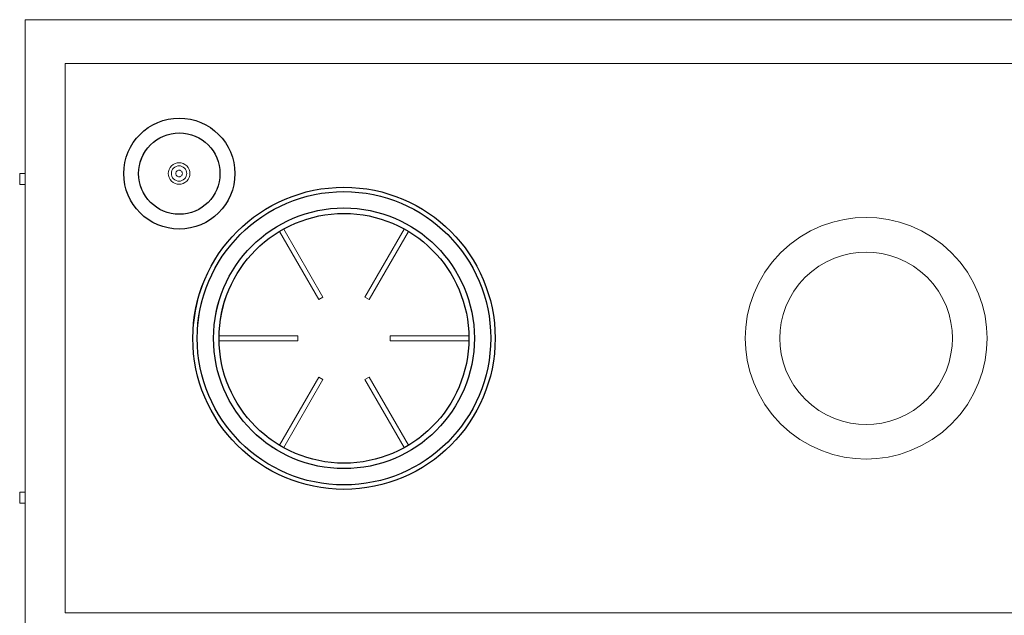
# Model space of a CAD drawing. Header units: millimetres. Extents: x -770 to 800, y -683 to 530.
# Tile 11 of 20: x -770 to 126, y -12 to 530. Entities that reach past the tile are written whole.
import ezdxf

# ---------------------------------------------------------------- set-up
doc = ezdxf.new("R2010")
doc.units = ezdxf.units.MM
doc.header["$MEASUREMENT"] = 0
doc.layers.add('MATERIAL 1', color=251, linetype='Continuous', true_color=0x505050)

msp = doc.modelspace()

# ---------------------------------------------------------------- linework, layer by layer
at = {"layer": 'MATERIAL 1', "color": 251, "linetype": 'Continuous', "lineweight": 0, "true_color": 0x505050}
for p, q in [((-765, 529.92), (765, 529.92)), ((-765, 529.92), (-765, -50.08)), ((725, 489.92), (-728.71, 489.92)), ((-728.71, 489.92), (-728.71, -10.08)), ((-671.97, 408.52), (-669.85, 413.11)), ((-655.97, 410.17), (-653.73, 413.24)), ((-674.71, 399.12), (-673.59, 403.83)), ((-673.59, 403.83), (-671.97, 408.52)), ((-660.57, 400.1), (-659.4, 403.54)), ((-659.4, 403.54), (-657.87, 406.92)), ((-657.87, 406.92), (-655.97, 410.17)), ((-675.5, 389.92), (-675.34, 394.46)), ((-675.34, 394.46), (-674.71, 399.12)), ((-661.85, 393.25), (-661.38, 396.66)), ((-661.38, 396.66), (-660.57, 400.1)), ((-634.13, 393.54), (-633.22, 395.29)), ((-633.22, 395.29), (-631.94, 396.86)), ((-631.94, 396.86), (-630.37, 398.14)), ((-630.86, 393.75), (-629.95, 394.87)), ((-630.37, 398.14), (-628.61, 399.05)), ((-629.95, 394.87), (-628.83, 395.78)), ((-628.83, 395.78), (-627.58, 396.43)), ((-628.61, 399.05), (-626.79, 399.57)), ((-627.58, 396.43), (-626.27, 396.81)), ((-626.79, 399.57), (-625, 399.74)), ((-626.27, 396.81), (-625, 396.92)), ((-625, 399.74), (-623.21, 399.57)), ((-625, 396.92), (-623.73, 396.81)), ((-623.73, 396.81), (-622.42, 396.43)), ((-623.21, 399.57), (-621.39, 399.05)), ((-622.42, 396.43), (-621.17, 395.78)), ((-621.39, 399.05), (-619.63, 398.14)), ((-621.17, 395.78), (-620.05, 394.87)), ((-620.05, 394.87), (-619.14, 393.75)), ((-619.63, 398.14), (-618.06, 396.86)), ((-618.06, 396.86), (-616.78, 395.29)), ((-616.78, 395.29), (-615.87, 393.54)), ((-770, 379.92), (-770, 389.92)), ((-765, 389.92), (-770, 389.92)), ((-675.34, 385.38), (-675.5, 389.92)), ((-674.71, 380.72), (-675.34, 385.38)), ((-662, 389.92), (-661.85, 393.25)), ((-661.85, 386.6), (-662, 389.92)), ((-661.38, 383.19), (-661.85, 386.6)), ((-634.81, 389.92), (-634.65, 391.71)), ((-634.65, 388.14), (-634.81, 389.92)), ((-634.65, 391.71), (-634.13, 393.54)), ((-634.13, 386.31), (-634.65, 388.14)), ((-633.22, 384.55), (-634.13, 386.31)), ((-632, 389.92), (-631.88, 391.2)), ((-631.88, 388.65), (-632, 389.92)), ((-631.88, 391.2), (-631.51, 392.5)), ((-631.51, 387.35), (-631.88, 388.65)), ((-631.51, 392.5), (-630.86, 393.75)), ((-630.86, 386.09), (-631.51, 387.35)), ((-629.95, 384.97), (-630.86, 386.09)), ((-628, 389.92), (-627.95, 390.47)), ((-627.95, 389.38), (-628, 389.92)), ((-627.95, 390.47), (-627.79, 391.03)), ((-627.79, 388.82), (-627.95, 389.38)), ((-627.79, 391.03), (-627.51, 391.56)), ((-627.51, 388.28), (-627.79, 388.82)), ((-627.51, 391.56), (-627.12, 392.04)), ((-627.12, 387.8), (-627.51, 388.28)), ((-627.12, 392.04), (-626.64, 392.43)), ((-626.64, 387.41), (-627.12, 387.8)), ((-626.64, 392.43), (-626.1, 392.71)), ((-626.1, 387.13), (-626.64, 387.41)), ((-626.1, 392.71), (-625.55, 392.87)), ((-625.55, 386.97), (-626.1, 387.13)), ((-625.55, 392.87), (-625, 392.92)), ((-625, 386.92), (-625.55, 386.97)), ((-625, 392.92), (-624.45, 392.87)), ((-624.45, 386.97), (-625, 386.92)), ((-624.45, 392.87), (-623.9, 392.71)), ((-623.9, 387.13), (-624.45, 386.97)), ((-623.9, 392.71), (-623.36, 392.43)), ((-623.36, 387.41), (-623.9, 387.13)), ((-623.36, 392.43), (-622.88, 392.04)), ((-622.88, 387.8), (-623.36, 387.41)), ((-622.88, 392.04), (-622.49, 391.56)), ((-622.49, 388.28), (-622.88, 387.8)), ((-622.49, 391.56), (-622.21, 391.03)), ((-622.21, 388.82), (-622.49, 388.28)), ((-622.21, 391.03), (-622.05, 390.47)), ((-622.05, 389.38), (-622.21, 388.82)), ((-622.05, 390.47), (-622, 389.92)), ((-622, 389.92), (-622.05, 389.38)), ((-619.14, 386.09), (-620.05, 384.97)), ((-619.14, 393.75), (-618.49, 392.5)), ((-618.49, 387.35), (-619.14, 386.09)), ((-618.49, 392.5), (-618.12, 391.2)), ((-618.12, 388.65), (-618.49, 387.35)), ((-618.12, 391.2), (-618, 389.92)), ((-618, 389.92), (-618.12, 388.65)), ((-615.87, 386.31), (-616.78, 384.55)), ((-615.87, 393.54), (-615.35, 391.71)), ((-615.35, 388.14), (-615.87, 386.31)), ((-615.35, 391.71), (-615.19, 389.92)), ((-615.19, 389.92), (-615.35, 388.14)), ((-770, 379.92), (-765, 379.92)), ((-673.59, 376.02), (-674.71, 380.72)), ((-660.57, 379.74), (-661.38, 383.19)), ((-659.4, 376.3), (-660.57, 379.74)), ((-657.87, 372.93), (-659.4, 376.3)), ((-631.94, 382.98), (-633.22, 384.55)), ((-630.37, 381.71), (-631.94, 382.98)), ((-628.61, 380.8), (-630.37, 381.71)), ((-628.83, 384.06), (-629.95, 384.97)), ((-627.58, 383.41), (-628.83, 384.06)), ((-626.79, 380.27), (-628.61, 380.8)), ((-626.27, 383.04), (-627.58, 383.41)), ((-625, 380.11), (-626.79, 380.27)), ((-625, 382.92), (-626.27, 383.04)), ((-623.73, 383.04), (-625, 382.92)), ((-623.21, 380.27), (-625, 380.11)), ((-622.42, 383.41), (-623.73, 383.04)), ((-621.39, 380.8), (-623.21, 380.27)), ((-621.17, 384.06), (-622.42, 383.41)), ((-619.63, 381.71), (-621.39, 380.8)), ((-620.05, 384.97), (-621.17, 384.06)), ((-618.06, 382.98), (-619.63, 381.71)), ((-616.78, 384.55), (-618.06, 382.98)), ((-671.97, 371.33), (-673.59, 376.02)), ((-655.97, 369.68), (-657.87, 372.93)), ((-9.88, 349.48), (-20.02, 348.09)), ((0, 349.92), (-9.88, 349.48)), ((9.88, 349.48), (0, 349.92)), ((20.02, 348.09), (9.88, 349.48)), ((-528.23, 345.96), (-538.58, 340.1)), ((-537.19, 335.04), (-527.2, 340.87)), ((-433.17, 345.59), (-422.8, 340.87)), ((-414.17, 341.79), (-423.89, 347)), ((-422.8, 340.87), (-412.81, 335.04)), ((-40.49, 342.2), (-50.52, 337.63)), ((-30.27, 345.68), (-40.49, 342.2)), ((-20.02, 348.09), (-30.27, 345.68)), ((30.27, 345.68), (20.02, 348.09)), ((40.49, 342.2), (30.27, 345.68)), ((50.52, 337.63), (40.49, 342.2)), ((-497.99, 275.25), (-533.69, 337.08)), ((-529.81, 339.35), (-494.09, 277.5)), ((-455.91, 277.5), (-420.19, 339.35)), ((-416.31, 337.08), (-452.01, 275.25)), ((-60.19, 331.99), (-69.33, 325.32)), ((-50.52, 337.63), (-60.19, 331.99)), ((60.19, 331.99), (50.52, 337.63)), ((69.33, 325.32), (60.19, 331.99)), ((-69.33, 325.32), (-77.78, 317.7)), ((77.78, 317.7), (69.33, 325.32)), ((-77.78, 317.7), (-85.4, 309.26)), ((-21.6, 315.39), (-28.9, 312.91)), ((-14.28, 317.11), (-21.6, 315.39)), ((-7.05, 318.11), (-14.28, 317.11)), ((0, 318.42), (-7.05, 318.11)), ((7.05, 318.11), (0, 318.42)), ((14.28, 317.11), (7.05, 318.11)), ((21.6, 315.39), (14.28, 317.11)), ((28.9, 312.91), (21.6, 315.39)), ((85.4, 309.26), (77.78, 317.7)), ((-85.4, 309.26), (-92.07, 300.12)), ((-42.96, 305.63), (-49.48, 300.87)), ((-36.05, 309.65), (-42.96, 305.63)), ((-28.9, 312.91), (-36.05, 309.65)), ((36.05, 309.65), (28.9, 312.91)), ((42.96, 305.63), (36.05, 309.65)), ((49.48, 300.87), (42.96, 305.63)), ((92.07, 300.12), (85.4, 309.26)), ((-92.07, 300.12), (-97.71, 290.45)), ((-49.48, 300.87), (-55.51, 295.43)), ((55.51, 295.43), (49.48, 300.87)), ((97.71, 290.45), (92.07, 300.12)), ((-607.19, 277.76), (-602.85, 290.54)), ((-97.71, 290.45), (-102.28, 280.41)), ((-60.94, 289.4), (-65.7, 282.88)), ((-55.51, 295.43), (-60.94, 289.4)), ((60.94, 289.4), (55.51, 295.43)), ((65.7, 282.88), (60.94, 289.4)), ((102.28, 280.41), (97.71, 290.45)), ((-610.2, 264.94), (-607.19, 277.76)), ((-581.77, 278.85), (-585.08, 268.19)), ((-582.96, 275), (-581.16, 280.31)), ((-581.77, 278.85), (-581.77, 278.85)), ((-581.77, 278.85), (-581.77, 278.85)), ((-102.28, 280.41), (-105.75, 270.19)), ((-65.7, 282.88), (-69.73, 275.98)), ((69.73, 275.98), (65.7, 282.88)), ((105.75, 270.19), (102.28, 280.41)), ((-606.29, 264.22), (-603.35, 276.66)), ((-590.69, 266.26), (-588.27, 275.23)), ((-585.79, 264.67), (-584.62, 269.65)), ((-494.09, 277.5), (-497.99, 275.25)), ((-452.01, 275.25), (-455.91, 277.5)), ((-105.75, 270.19), (-108.16, 259.94)), ((-72.99, 268.82), (-75.47, 261.52)), ((-69.73, 275.98), (-72.99, 268.82)), ((72.99, 268.82), (69.73, 275.98)), ((75.47, 261.52), (72.99, 268.82)), ((108.16, 259.94), (105.75, 270.19)), ((-611.94, 252.28), (-610.2, 264.94)), ((-607.98, 251.92), (-606.29, 264.22)), ((-592.36, 257.34), (-590.69, 266.26)), ((-585.08, 268.19), (-587.35, 257.03)), ((-585.08, 268.19), (-585.08, 268.19)), ((-585.08, 268.19), (-585.08, 268.19)), ((-108.16, 259.94), (-109.56, 249.81)), ((-75.47, 261.52), (-77.19, 254.21)), ((77.19, 254.21), (75.47, 261.52)), ((109.56, 249.81), (108.16, 259.94)), ((-77.19, 254.21), (-78.18, 246.98)), ((78.18, 246.98), (77.19, 254.21)), ((-588.59, 242.17), (-517.09, 242.17)), ((-517.09, 242.17), (-517.09, 237.67)), ((-432.91, 242.17), (-361.45, 242.17)), ((-432.91, 237.67), (-432.91, 242.17)), ((-109.56, 249.81), (-110, 239.92)), ((-78.18, 246.98), (-78.5, 239.92)), ((78.5, 239.92), (78.18, 246.98)), ((110, 239.92), (109.56, 249.81)), ((-517.09, 237.67), (-588.54, 237.67)), ((-361.46, 237.67), (-432.91, 237.67)), ((-110, 239.92), (-109.56, 230.04)), ((-78.5, 239.92), (-78.18, 232.87)), ((78.18, 232.87), (78.5, 239.92)), ((109.56, 230.04), (110, 239.92)), ((-109.56, 230.04), (-108.16, 219.91)), ((-78.18, 232.87), (-77.19, 225.64)), ((-77.19, 225.64), (-75.47, 218.32)), ((75.47, 218.32), (77.19, 225.64)), ((77.19, 225.64), (78.18, 232.87)), ((108.16, 219.91), (109.56, 230.04)), ((-108.16, 219.91), (-105.75, 209.66)), ((-75.47, 218.32), (-72.99, 211.03)), ((72.99, 211.03), (75.47, 218.32)), ((105.75, 209.66), (108.16, 219.91)), ((-105.75, 209.66), (-102.28, 199.43)), ((-72.99, 211.03), (-69.73, 203.87)), ((69.73, 203.87), (72.99, 211.03)), ((102.28, 199.43), (105.75, 209.66)), ((-533.7, 142.76), (-497.99, 204.6)), ((-494.09, 202.35), (-529.84, 140.44)), ((-497.99, 204.6), (-494.09, 202.35)), ((-455.91, 202.35), (-452.01, 204.6)), ((-420.16, 140.44), (-455.91, 202.35)), ((-452.01, 204.6), (-416.3, 142.76)), ((-102.28, 199.43), (-97.71, 189.4)), ((-69.73, 203.87), (-65.7, 196.97)), ((65.7, 196.97), (69.73, 203.87)), ((97.71, 189.4), (102.28, 199.43)), ((-97.71, 189.4), (-92.07, 179.73)), ((-65.7, 196.97), (-60.94, 190.44)), ((-60.94, 190.44), (-55.51, 184.42)), ((55.51, 184.42), (60.94, 190.44)), ((60.94, 190.44), (65.7, 196.97)), ((92.07, 179.73), (97.71, 189.4)), ((-92.07, 179.73), (-85.4, 170.59)), ((-55.51, 184.42), (-49.48, 178.98)), ((49.48, 178.98), (55.51, 184.42)), ((85.4, 170.59), (92.07, 179.73)), ((-85.4, 170.59), (-77.78, 162.14)), ((-49.48, 178.98), (-42.96, 174.22)), ((-42.96, 174.22), (-36.05, 170.19)), ((-36.05, 170.19), (-28.9, 166.93)), ((28.9, 166.93), (36.05, 170.19)), ((36.05, 170.19), (42.96, 174.22)), ((42.96, 174.22), (49.48, 178.98)), ((77.78, 162.14), (85.4, 170.59)), ((-77.78, 162.14), (-69.33, 154.52)), ((-28.9, 166.93), (-21.6, 164.45)), ((-21.6, 164.45), (-14.28, 162.73)), ((-14.28, 162.73), (-7.05, 161.74)), ((-7.05, 161.74), (0, 161.42)), ((0, 161.42), (7.05, 161.74)), ((7.05, 161.74), (14.28, 162.73)), ((14.28, 162.73), (21.6, 164.45)), ((21.6, 164.45), (28.9, 166.93)), ((69.33, 154.52), (77.78, 162.14)), ((-69.33, 154.52), (-60.19, 147.85)), ((60.19, 147.85), (69.33, 154.52)), ((-554.44, 151.8), (-549.78, 147.81)), ((-549.78, 147.81), (-544.94, 144.08)), ((-537.91, 145.28), (-546.71, 151.76)), ((-537.52, 145.04), (-545.69, 151)), ((-544.94, 144.08), (-539.92, 140.62)), ((-537.91, 145.28), (-537.92, 145.28)), ((-528.71, 139.77), (-537.91, 145.28)), ((-412.09, 145.28), (-421.29, 139.77)), ((-404.31, 151.01), (-412.48, 145.04)), ((-403.29, 151.76), (-412.09, 145.28)), ((-412.09, 145.28), (-412.08, 145.28)), ((-60.19, 147.85), (-50.52, 142.21)), ((50.52, 142.21), (60.19, 147.85)), ((-539.92, 140.62), (-529.49, 134.53)), ((-533.69, 142.76), (-534.33, 143.14)), ((-527.91, 139.39), (-529.81, 140.5)), ((-518.9, 135.1), (-528.71, 139.77)), ((-528.71, 139.77), (-528.71, 139.77)), ((-528.71, 139.77), (-528.71, 139.77)), ((-517.83, 134.71), (-523.59, 137.33)), ((-508.5, 131.33), (-518.9, 135.1)), ((-518.9, 135.1), (-518.9, 135.1)), ((-518.9, 135.1), (-518.9, 135.1)), ((-420.19, 140.5), (-422.09, 139.39)), ((-421.29, 139.77), (-421.29, 139.77)), ((-421.29, 139.77), (-421.29, 139.77)), ((-415.66, 143.14), (-416.31, 142.76)), ((-50.52, 142.21), (-40.49, 137.65)), ((-40.49, 137.65), (-30.27, 134.17)), ((30.27, 134.17), (40.49, 137.65)), ((40.49, 137.65), (50.52, 142.21)), ((-508.5, 131.33), (-508.5, 131.33)), ((-508.5, 131.33), (-508.5, 131.33)), ((-30.27, 134.17), (-20.02, 131.76)), ((-20.02, 131.76), (-9.88, 130.37)), ((-9.88, 130.37), (0, 129.92)), ((0, 129.92), (9.88, 130.37)), ((9.88, 130.37), (20.02, 131.76)), ((20.02, 131.76), (30.27, 134.17)), ((-770, 89.92), (-770, 99.92)), ((-765, 99.92), (-770, 99.92)), ((-770, 89.92), (-765, 89.92)), ((725, -10.08), (-728.71, -10.08))]:
    msp.add_line(p, q, dxfattribs=at)
at = {"layer": 'MATERIAL 1'}
for centre, radius in [((-624.8, 389.83), 50.51), ((-624.8, 389.83), 37), ((-475, 239.92), 137.5), ((-475, 239.92), 133.5), ((-475, 239.92), 118.65), ((-475, 239.92), 113.65)]:
    msp.add_circle(centre, radius, dxfattribs=at)

doc.saveas('drawing.dxf')
